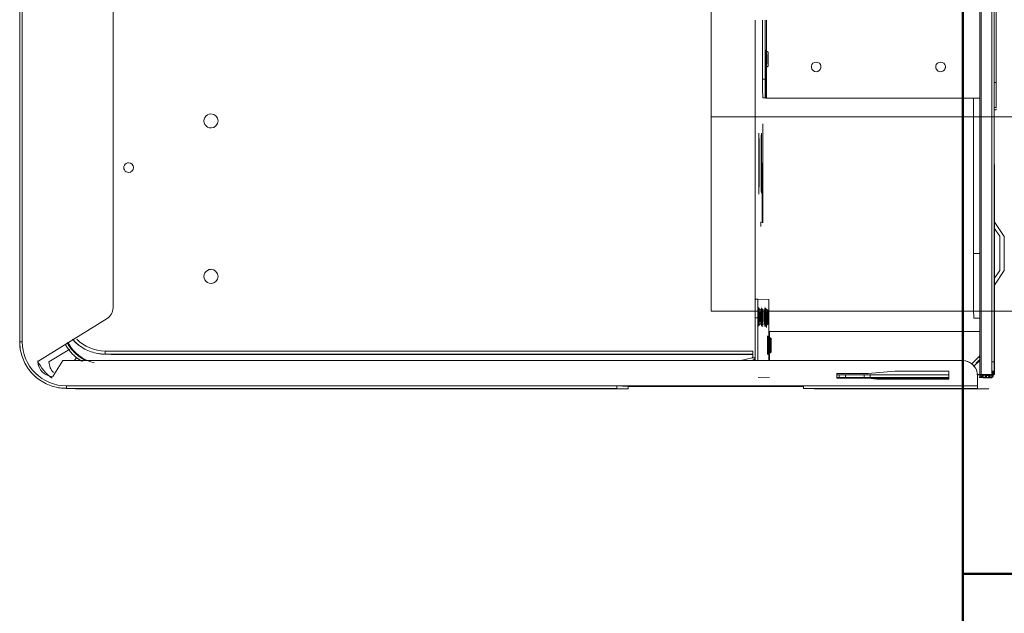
# Model space of a CAD drawing. Header units: millimetres. Extents: x 19410 to 41495, y 2709 to 43021.
# Tile 5 of 61: x 20607 to 20924, y 35763 to 35954. Entities that reach past the tile are written whole.
import ezdxf

# ---------------------------------------------------------------- set-up
doc = ezdxf.new("R2010")
doc.units = ezdxf.units.MM
doc.linetypes.add('ADSK_Осевая', pattern=[700, 500, -100, 0, -100])
doc.linetypes.add('ADSK_Скрыто', pattern=[300, 150, -150])
for name, color, linetype, lineweight in [('A-COLS-____-MCUT', 52, 'Continuous', 50), ('A-COLS-____-OTLN', 52, 'Continuous', 20), ('A-DETL-____-HDLN', 90, 'ADSK_Скрыто', 9), ('A-WALL-____-MCUT', 113, 'Continuous', 50), ('A-WALL-____-OTLN', 113, 'Continuous', 20), ('G-XREF-____-OTLN', 8, 'Continuous', 9), ('M-HVAC-DUCT-CNTR', 70, 'ADSK_Осевая', 20), ('M-HVAC-DUCT-OTLN', 70, 'Continuous', 20)]:
    doc.layers.add(name, color=color, linetype=linetype, lineweight=lineweight)

# ---------------------------------------------------------------- blocks, each defined once
blk = doc.blocks.new('Прямая форма - 83 new-609483-В_Этаж 02_Вентиляция')
at = {"layer": 'A-COLS-____-MCUT', "color": 53}
for p, q in [((150, 150), (-150, 150)), ((-150, 150), (-150, -150)), ((150, -150), (150, 150)), ((-150, -150), (150, -150))]:
    blk.add_line(p, q, dxfattribs=at)
blk = doc.blocks.new('Прямая форма - CRE - 002-609484-В_Этаж 02_Вентиляция')
blk.add_blockref('Прямая форма - 83 new-609483-В_Этаж 02_Вентиляция', (0, 0))
blk = doc.blocks.new('Прямая форма - 83 new-610258-В_Этаж 02_Вентиляция')
at = {"layer": 'A-WALL-____-MCUT', "color": 53}
for p, q in [((1900, 0), (300, 0)), ((300, 0), (300, -200))]:
    blk.add_line(p, q, dxfattribs=at)
blk = doc.blocks.new('Прямая форма - SW - 008-610259-В_Этаж 02_Вентиляция')
blk.add_blockref('Прямая форма - 83 new-610258-В_Этаж 02_Вентиляция', (0, 0))
blk = doc.blocks.new('83 new_ifc_RVT-1-В_Этаж 02_Вентиляция')
at = {"layer": 'A-COLS-____-OTLN', "color": 253, "lineweight": 20}
blk.add_blockref('Прямая форма - CRE - 002-609484-В_Этаж 02_Вентиляция', (21060.28, 35625.83), dxfattribs=at)
at = {"layer": 'A-WALL-____-OTLN', "color": 253, "lineweight": 20, "rotation": 90}
blk.add_blockref('Прямая форма - SW - 008-610259-В_Этаж 02_Вентиляция', (20910.28, 35475.83), dxfattribs=at)
blk = doc.blocks.new('City Class FR - City Class F_iam-1558930-В_Этаж 02_Вентиляция')
at = {"layer": 'A-DETL-____-HDLN'}
for p, q in [((140.17, 38.09), (139.35, 38.09)), ((149.92, 38.11), (149.7, 38.11)), ((149.91, 38.01), (149.7, 38.01)), ((140.17, 37.99), (139.77, 37.98)), ((140.17, 37.19), (139.77, 37.18)), ((149.91, 37.21), (149.7, 37.21)), ((139.77, 33.81), (140.16, 33.82)), ((139.78, 33.32), (140.15, 33.32)), ((140.15, 33.32), (139.78, 33.32)), ((149.71, 33.84), (149.91, 33.84)), ((149.71, 33.34), (149.91, 33.34)), ((149.91, 33.34), (149.71, 33.34)), ((172.77, 33.1), (172.76, 33.07)), ((64.48, -35.46), (64.53, -35.46)), ((79.55, -35.42), (79.61, -35.42)), ((79.55, -35.62), (79.61, -35.62)), ((79.61, -35.83), (79.55, -35.83)), ((79.61, -36.63), (79.56, -36.63)), ((157.54, -37.64), (157.54, -37.59)), ((172.58, -245.94), (172.58, -245.89))]:
    blk.add_line(p, q, dxfattribs=at)
at = {"layer": 'A-DETL-____-HDLN', "flags": 128}
for points in [[(163.02, -36.51), (163, -36.51), (162.97, -36.51), (162.94, -36.51), (162.9, -36.51), (162.86, -36.51), (162.81, -36.51), (162.76, -36.5)], [(163.01, -36.35), (162.98, -36.35), (162.95, -36.35), (162.91, -36.35), (162.86, -36.35)]]:
    blk.add_lwpolyline(points, dxfattribs=at)
at = {"layer": 'A-DETL-____-HDLN'}
for centre, major_axis, ratio, start_param, end_param in [((139.5, 41.2), (5.5, 0.01), 0.005175, 4.712141, 4.840955), ((139.43, 39.75), (5.5, 0.01), 0.005175, 1.431994, 1.570548), ((139.43, 39.75), (5.5, 0.01), 0.005175, 4.712141, 4.85242), ((139.54, 31.39), (20.8, 0.05), 0.005175, 4.712141, 4.74324), ((139.54, 31.39), (20.8, 0.05), 0.005175, 5.2246, 5.23574), ((139.54, 31.39), (20.8, 0.05), 0.005175, 5.759339, 5.848721), ((79.52, 20.58), (-1.55, 0.07), 0.999987, 4.249199, 4.857101), ((79.52, 20.58), (-1.55, 0.07), 0.999987, 1.51807, 2.09562), ((79.6, -19.42), (-1.55, 0.07), 0.999987, 4.611292, 4.857152), ((79.6, -19.42), (-1.55, 0.07), 0.999987, 1.518018, 1.737921), ((160.48, -34.47), (6, 0.01), 0.005175, 2.355947, 2.433709), ((169.16, -34.48), (1.55, 0), 0.005175, 2.792279, 3.138605), ((169.16, -34.48), (1.55, 0), 0.005175, 3.150557, 3.490411), ((169.18, -34.07), (1.55, 0), 0.005175, 3.150557, 3.490411), ((169.18, -34.07), (1.55, 0), 0.005175, 2.792279, 3.138605), ((169.18, -34.15), (1.55, 0), 0.005175, 3.150557, 3.490411), ((169.18, -34.15), (1.55, 0), 0.005175, 2.792279, 3.138605), ((169.16, -34.48), (1.55, 0), 0.005175, 5.933871, 6.274221), ((169.16, -34.48), (1.55, 0), 0.005175, 0.002988, 0.348818), ((169.18, -34.15), (1.55, 0), 0.005175, 5.933871, 6.274221), ((169.18, -34.07), (1.55, 0), 0.005175, 0.002988, 0.348818), ((169.18, -34.07), (1.55, 0), 0.005175, 5.933871, 6.274221), ((169.18, -34.15), (1.55, 0), 0.005175, 0.002988, 0.348818), ((77.14, -35.28), (1.55, 0), 0.005175, 3.150557, 3.490411), ((77.14, -35.28), (1.55, 0), 0.005175, 2.792279, 3.138605), ((77.14, -35.28), (1.55, 0), 0.005175, 5.933871, 6.274221), ((77.14, -35.28), (1.55, 0), 0.005175, 0.002988, 0.348818), ((77.14, -35.43), (2.56, 0.01), 0.005175, 0.002988, 0.78515), ((77.14, -35.43), (2.56, 0.01), 0.005175, 5.497539, 6.282937), ((77.14, -35.68), (2.99, 0.01), 0.005175, 0.075272, 0.309671), ((77.14, -35.68), (2.99, 0.01), 0.005175, 5.973181, 6.282937), ((120.13, -36.52), (9.62, 0.02), 0.005175, 2.513026, 2.620691), ((120.13, -36.52), (9.62, 0.02), 0.005175, 3.663349, 3.769663), ((120.12, -36.69), (9.62, 0.02), 0.005175, 2.513026, 2.618869), ((120.12, -36.69), (9.62, 0.02), 0.005175, 3.665175, 3.769663), ((160.08, -36.8), (2.99, 0.01), 0.005175, 1.570548, 2.546961), ((160.13, -35.72), (2.99, 0.01), 0.005175, 3.926743, 3.973518), ((160.13, -35.56), (2.99, 0.01), 0.005175, 2.312334, 2.355947), ((160.13, -35.56), (2.99, 0.01), 0.005175, 3.926743, 3.970757), ((160.13, -35.31), (2.56, 0.01), 0.005175, 2.355947, 2.484937), ((160.13, -35.31), (2.56, 0.01), 0.005175, 3.797999, 3.926743), ((160.13, -35.47), (2.56, 0.01), 0.005175, 2.355947, 2.477177), ((160.13, -35.47), (2.56, 0.01), 0.005175, 3.805795, 3.926743), ((160.08, -36.55), (2.56, 0.01), 0.005175, 2.355947, 2.422859), ((160.08, -36.55), (2.56, 0.01), 0.005175, 3.860368, 3.926743), ((160.03, -37.44), (1.55, 0), 0.005175, 2.792279, 3.138605), ((160.03, -37.44), (1.55, 0), 0.005175, 3.150557, 3.490411), ((160.08, -36.4), (1.55, 0), 0.005175, 2.792279, 3.138605), ((160.08, -36.4), (1.55, 0), 0.005175, 3.150557, 3.490411), ((160.13, -35.16), (1.55, 0), 0.005175, 2.792279, 3.138605), ((160.13, -35.16), (1.55, 0), 0.005175, 3.150557, 3.490411), ((160.13, -35.32), (1.55, 0), 0.005175, 3.150557, 3.490411), ((160.13, -35.32), (1.55, 0), 0.005175, 2.792279, 3.138605), ((160.03, -37.44), (1.55, 0), 0.005175, 0.002988, 0.348818), ((160.03, -37.44), (1.55, 0), 0.005175, 5.933871, 6.274221), ((160.08, -36.4), (1.55, 0), 0.005175, 0.002988, 0.348818), ((160.08, -36.4), (1.55, 0), 0.005175, 5.933871, 6.274221), ((160.13, -35.32), (1.55, 0), 0.005175, 5.933871, 6.274221), ((160.13, -35.32), (1.55, 0), 0.005175, 0.002988, 0.348818), ((160.13, -35.16), (1.55, 0), 0.005175, 5.933871, 6.274221), ((160.13, -35.16), (1.55, 0), 0.005175, 0.002988, 0.348818)]:
    blk.add_ellipse(centre, major_axis=major_axis, ratio=ratio, start_param=start_param, end_param=end_param, dxfattribs=at)
at = {"layer": 'G-XREF-____-OTLN'}
for p, q in [((134, 41.19), (129.18, 37.96)), ((149.65, 38.12), (145, 41.21)), ((41.9, 38.38), (84.51, 38.48)), ((84.51, 38.48), (84.51, 37.86)), ((92.5, 38.45), (92.48, 37.92)), ((93.3, 38.46), (93.28, 37.92)), ((133.72, 38.09), (110.85, 38.04)), ((110.85, 38.04), (133.72, 38.09)), ((133.93, 39.74), (131.29, 37.97)), ((149.65, 38.11), (140.22, 38.09)), ((149.65, 38.01), (140.22, 37.99)), ((147.42, 38.11), (144.93, 39.76)), ((155.89, 38.13), (149.96, 38.11)), ((155.89, 38.02), (149.96, 38.01)), ((158.02, 38.13), (156, 38.13)), ((158.02, 38.02), (156, 38.02)), ((159.35, 38.14), (158.02, 38.13)), ((174.35, 38.06), (158.02, 38.02)), ((178.35, 38.19), (164.98, 38.16)), ((164.98, 38.16), (178.35, 38.19)), ((174.35, 38.06), (174.35, 37.26)), ((178.35, 38.19), (178.35, 38.09)), ((178.35, 37.29), (178.35, 38.09)), ((139.72, 37.98), (41.9, 37.77)), ((139.72, 37.18), (41.9, 36.97)), ((149.65, 37.21), (140.22, 37.19)), ((155.89, 37.22), (149.96, 37.21)), ((158.02, 37.22), (156, 37.22)), ((174.35, 37.26), (158.02, 37.22)), ((178.53, 37.8), (177.18, 37.8)), ((178.36, 37.69), (177.18, 37.69)), ((177.18, 37.53), (178.52, 37.54)), ((178.52, 37.49), (177.18, 37.49)), ((178.51, 37.49), (177.18, 37.49)), ((177.18, 37.38), (178.36, 37.39)), ((177.18, 37.29), (178.36, 37.29)), ((178.35, 37.29), (178.36, 37.39)), ((178.36, 37.29), (178.36, 33.9)), ((178.38, 34.51), (178.42, 35.47)), ((178.42, 35.52), (178.47, 36.48)), ((178.47, 36.53), (178.51, 37.49)), ((178.52, 37.54), (178.53, 37.79)), ((178.63, 34.52), (178.67, 35.48)), ((178.67, 35.53), (178.72, 36.49)), ((178.67, 35.48), (178.67, 34.51)), ((178.72, 36.49), (178.72, 35.52)), ((178.73, 36.8), (179.53, 36.8)), ((179.47, 35.49), (179.43, 34.52)), ((179.52, 36.5), (179.47, 35.53)), ((179.53, 36.8), (179.52, 36.54)), ((183.03, 36.32), (182.87, 32.7)), ((183.15, -19.68), (183.03, 36.32)), ((183.03, 36.32), (183.15, -19.68)), ((41.88, 33.6), (139.72, 33.81)), ((41.88, 33.11), (139.73, 33.32)), ((139.73, 33.32), (41.88, 33.11)), ((89.64, -35.4), (89.49, 33.34)), ((139.53, 33.32), (139.53, 31.28)), ((140.2, 33.32), (149.66, 33.34)), ((149.66, 33.34), (140.2, 33.32)), ((140.21, 33.82), (149.66, 33.84)), ((149.96, 33.84), (155.9, 33.85)), ((149.96, 33.34), (155.9, 33.35)), ((155.9, 33.35), (149.96, 33.34)), ((156, 33.85), (158.03, 33.85)), ((156, 33.35), (158.03, 33.36)), ((158.03, 33.36), (156, 33.35)), ((158.03, 33.85), (178.36, 33.9)), ((158.03, 33.36), (178.37, 33.4)), ((178.37, 33.4), (158.03, 33.36)), ((160.33, 33.36), (160.34, 31.43)), ((164.68, -34.23), (164.54, 33.37)), ((172.77, 33.1), (172.76, 33.07)), ((172.76, 33.07), (172.89, 32.95)), ((172.89, 32.95), (172.76, 33.07)), ((172.89, 32.98), (172.77, 33.1)), ((172.89, 32.95), (175.13, 30.72)), ((175.13, 30.72), (172.89, 32.95)), ((173.61, 33.39), (174.76, 32.25)), ((175.83, 31.43), (173.86, 33.39)), ((178.38, 33.4), (178.38, 32.49)), ((178.58, 33.47), (178.57, 33.2)), ((178.57, 32.57), (178.57, 33.2)), ((178.58, 33.51), (178.62, 34.48)), ((178.62, 34.48), (178.63, 33.5)), ((179.37, 32.69), (178.87, 32.69)), ((179.38, 33.47), (179.37, 33.2)), ((182.07, 32.7), (179.37, 32.69)), ((179.42, 34.48), (179.38, 33.51)), ((182.19, -23.3), (182.07, 32.7)), ((182.87, 32.7), (182.99, -23.3)), ((89.49, 31.17), (139.53, 31.28)), ((173.88, 27.92), (173.88, 27.92)), ((173.88, 27.68), (174.51, -261.41)), ((177.42, 6.06), (177.39, 23.49)), ((177.39, 23.49), (179.89, 23.49)), ((178.64, -1.8), (178.59, 23.49)), ((179.39, 23.49), (179.44, -1.79)), ((179.64, -12.51), (179.56, 23.49)), ((179.64, -12.51), (179.56, 23.49)), ((179.89, 23.49), (179.94, 0.35)), ((178.19, -2.51), (177.42, 6.06)), ((179.94, 0.35), (179.69, -2.51)), ((178.21, -12.51), (178.19, -2.51)), ((178.65, -3.82), (178.64, -1.81)), ((179.44, -1.81), (178.64, -1.81)), ((179.44, -1.81), (179.45, -3.82)), ((179.69, -2.51), (179.71, -12.51)), ((178.66, -9.82), (178.65, -3.82)), ((178.65, -3.82), (179.45, -3.82)), ((179.45, -3.82), (179.46, -9.82)), ((179.71, -12.51), (178.21, -12.51)), ((178.66, -11.81), (178.66, -9.82)), ((178.66, -9.82), (179.46, -9.82)), ((178.67, -12.51), (178.66, -11.81)), ((178.66, -11.81), (179.46, -11.81)), ((179.46, -9.82), (179.46, -11.81)), ((179.46, -11.81), (179.47, -12.51)), ((183.15, -19.68), (182.99, -23.3)), ((182.32, -83.3), (182.19, -23.3)), ((182.36, -23.3), (182.48, -79.68)), ((154.48, -34.48), (154.32, -38.02)), ((157.89, -34.77), (157.57, -35.32)), ((174.01, -34.41), (160.49, -34.44)), ((162.69, -35.31), (162.37, -34.76)), ((174.01, -34.21), (164.68, -34.23)), ((166.92, -34.09), (166.6, -34.64)), ((166.94, -33.67), (166.62, -34.22)), ((166.93, -33.75), (166.62, -34.3)), ((168.19, -34.23), (168.19, -35)), ((171.72, -34.63), (171.41, -34.08)), ((171.74, -34.21), (171.42, -33.66)), ((171.74, -34.29), (171.42, -33.74)), ((179.52, -37.84), (179.68, -34.25)), ((79.51, -36.63), (64.57, -36.66)), ((64.58, -35.46), (79.5, -35.42)), ((79.51, -35.83), (64.58, -35.86)), ((74.14, -35.64), (79.5, -35.62)), ((74.89, -34.88), (74.58, -35.43)), ((79.7, -35.42), (79.38, -34.87)), ((79.66, -35.42), (89.64, -35.4)), ((79.66, -35.62), (89.64, -35.6)), ((83.63, -35.82), (79.66, -35.83)), ((83.63, -36.62), (79.66, -36.63)), ((83.63, -35.82), (83.63, -36.62)), ((89.64, -35.6), (89.63, -35.77)), ((89.63, -36.57), (89.63, -35.77)), ((110.98, -36.5), (97.93, -36.53)), ((129.48, -37.11), (130.93, -37.11)), ((157.79, -37.04), (157.47, -37.6)), ((157.83, -36.01), (157.52, -36.56)), ((157.54, -37.64), (157.54, -37.59)), ((157.88, -34.92), (157.57, -35.47)), ((161.56, -35.24), (163.49, -35.23)), ((162.19, -35.23), (163.49, -35.23)), ((162.59, -37.58), (162.27, -37.03)), ((162.64, -36.55), (162.32, -36)), ((162.69, -35.46), (162.37, -34.91)), ((162.54, -37.58), (162.54, -37.63)), ((64.56, -39.04), (79.51, -39.01)), ((79.64, -39.01), (95.69, -38.97)), ((95.82, -38.97), (111.86, -38.94)), ((111.98, -38.94), (126.94, -38.9)), ((127.04, -38.9), (139.88, -38.88)), ((139.96, -38.87), (149.81, -38.85)), ((149.86, -38.85), (156.06, -38.84)), ((154.32, -38.02), (154.32, -38.82)), ((154.32, -38.02), (154.32, -38.82)), ((156.08, -38.84), (158.19, -38.84)), ((160.32, -38.04), (174.02, -38.01)), ((160.32, -38.84), (160.32, -38.04)), ((174.02, -38.81), (160.32, -38.84)), ((172.98, -39.6), (171.02, -39.61)), ((171.02, -39.61), (171.48, -247.8)), ((172.48, -247.8), (172.02, -39.61)), ((172.59, -245.27), (172.15, -39.6)), ((173.21, -38.89), (173.17, -39.76)), ((173.17, -39.76), (174.03, -43.44)), ((173.86, -39.6), (173.67, -38.81)), ((173.99, -38.81), (173.95, -39.58)), ((182.48, -79.68), (182.32, -83.3)), ((183.28, -79.68), (183.12, -83.3)), ((183.67, -256.68), (183.28, -79.68)), ((183.67, -256.68), (183.28, -79.68)), ((182.7, -260.3), (182.32, -83.3)), ((183.5, -260.29), (183.12, -83.3)), ((157.57, -245.35), (42.47, -245.6)), ((172.58, -245.89), (172.59, -245.33)), ((172.58, -245.94), (172.58, -245.89)), ((174.86, -269.51), (160.98, -247.24)), ((172.46, -248.47), (172.46, -248.42)), ((175.02, -265.9), (170.87, -259.24)), ((173.56, -257.1), (174.5, -257.68)), ((183.49, -261.01), (183.65, -257.4)), ((183.5, -260.29), (183.67, -256.68)), ((183.65, -257.4), (183.67, -256.8)), ((174.51, -261.41), (179.72, -264.63)), ((42.53, -274.8), (168.53, -274.53)), ((42.54, -275.6), (168.54, -275.33)), ((42.54, -275.6), (168.54, -275.33))]:
    blk.add_line(p, q, dxfattribs=at)
at = {"layer": 'G-XREF-____-OTLN', "flags": 128}
for points in [[(178.42, 35.47), (178.51, 35.47), (178.6, 35.46), (178.69, 35.44), (178.78, 35.41), (178.87, 35.37), (178.96, 35.32), (179.04, 35.27), (179.11, 35.21), (179.17, 35.14), (179.22, 35.08), (179.27, 35.01), (179.31, 34.95), (179.34, 34.89), (179.36, 34.83), (179.38, 34.77), (179.39, 34.72), (179.4, 34.67), (179.41, 34.63), (179.42, 34.59), (179.42, 34.55), (179.42, 34.51), (179.42, 34.48)], [(178.47, 36.48), (178.56, 36.48), (178.64, 36.47), (178.74, 36.45), (178.83, 36.42), (178.92, 36.38), (179, 36.33), (179.08, 36.28), (179.15, 36.21), (179.22, 36.15), (179.27, 36.09), (179.31, 36.02), (179.35, 35.96), (179.38, 35.89), (179.41, 35.84), (179.42, 35.78), (179.44, 35.73), (179.45, 35.68), (179.46, 35.64), (179.46, 35.6), (179.47, 35.56), (179.47, 35.52), (179.47, 35.49)], [(178.52, 37.49), (178.6, 37.49), (178.69, 37.48), (178.78, 37.46), (178.87, 37.43), (178.96, 37.39), (179.05, 37.34), (179.13, 37.28), (179.2, 37.22), (179.26, 37.16), (179.32, 37.09), (179.36, 37.03), (179.4, 36.97), (179.43, 36.9), (179.45, 36.85), (179.47, 36.79), (179.49, 36.74), (179.5, 36.69), (179.5, 36.65), (179.51, 36.6), (179.51, 36.57), (179.52, 36.53), (179.52, 36.5)], [(172.35, 33.39), (172.42, 33.35), (172.49, 33.3), (172.55, 33.26), (172.61, 33.21), (172.68, 33.16), (172.73, 33.1), (172.76, 33.07)], [(178.38, 34.47), (178.46, 34.46), (178.55, 34.45), (178.64, 34.43), (178.73, 34.4), (178.82, 34.36), (178.91, 34.31), (178.99, 34.26), (179.06, 34.2), (179.12, 34.13), (179.18, 34.07), (179.22, 34), (179.26, 33.94), (179.29, 33.88), (179.31, 33.82), (179.33, 33.76), (179.35, 33.71), (179.36, 33.66), (179.37, 33.62), (179.37, 33.58), (179.38, 33.54), (179.38, 33.5), (179.38, 33.47)], [(166.6, -34.64), (166.23, -34.89), (166.21, -34.89)], [(166.62, -34.22), (166.25, -34.47), (166.23, -34.47)], [(166.62, -34.3), (166.25, -34.55), (166.23, -34.55)], [(171.72, -34.63), (172.09, -34.87), (172.12, -34.87)], [(171.74, -34.21), (172.11, -34.46), (172.13, -34.46)], [(171.74, -34.29), (172.11, -34.54), (172.13, -34.54)], [(74.58, -35.43), (74.21, -35.68), (74.19, -35.68)], [(79.7, -35.42), (80.07, -35.66), (80.09, -35.67)], [(157.47, -37.6), (157.1, -37.84), (157.08, -37.84)], [(157.52, -36.56), (157.15, -36.81), (157.13, -36.81)], [(157.57, -35.47), (157.2, -35.72), (157.17, -35.72)], [(157.57, -35.32), (157.2, -35.56), (157.18, -35.57)], [(162.59, -37.58), (162.96, -37.83), (162.98, -37.83)], [(162.64, -36.55), (163.01, -36.79), (163.03, -36.8)], [(162.69, -35.31), (163.06, -35.55), (163.09, -35.55)], [(162.69, -35.46), (163.06, -35.71), (163.08, -35.71)], [(163.02, -36.51), (163, -36.51), (162.97, -36.51), (162.94, -36.51), (162.9, -36.51), (162.86, -36.51), (162.81, -36.51), (162.76, -36.5)], [(163.01, -36.35), (162.98, -36.35), (162.95, -36.35), (162.91, -36.35), (162.86, -36.35)], [(167.73, -258.33), (168.14, -257.95), (168.54, -257.56), (168.92, -257.15), (169.29, -256.72), (169.63, -256.28), (169.96, -255.83), (170.27, -255.37), (170.57, -254.89), (170.84, -254.4), (171.09, -253.9), (171.32, -253.39), (171.54, -252.87), (171.73, -252.35), (171.9, -251.81), (172.05, -251.27), (172.17, -250.73), (172.28, -250.18), (172.36, -249.62), (172.42, -249.07), (172.46, -248.51), (172.46, -248.47)], [(168.54, -275.33), (169.14, -275.31), (169.73, -275.27), (170.33, -275.21), (170.93, -275.13), (171.52, -275.02), (172.1, -274.89), (172.68, -274.73), (173.25, -274.55), (173.82, -274.35), (174.37, -274.13), (174.92, -273.88), (175.46, -273.62), (175.98, -273.33), (176.5, -273.02), (177, -272.69), (177.49, -272.34), (177.96, -271.97), (178.42, -271.58), (178.86, -271.18), (179.29, -270.75), (179.69, -270.31), (180.09, -269.86), (180.46, -269.39), (180.81, -268.9), (181.14, -268.4), (181.46, -267.89), (181.75, -267.37), (182.02, -266.83), (182.27, -266.29), (182.5, -265.73), (182.7, -265.17), (182.88, -264.59), (183.04, -264.02), (183.18, -263.43), (183.29, -262.84), (183.38, -262.25), (183.44, -261.65), (183.49, -261.05), (183.49, -261.01)]]:
    blk.add_lwpolyline(points, dxfattribs=at)
at = {"layer": 'G-XREF-____-OTLN'}
for centre, major_axis, ratio, start_param, end_param in [((139.5, 41.2), (5.5, 0.01), 0.005175, 2.748646, 3.133855), ((139.5, 41.2), (5.5, 0.01), 0.005175, 3.141345, 4.712141), ((139.5, 41.2), (5.5, 0.01), 0.005175, 4.85004, 6.282937), ((139.5, 41.2), (5.5, 0.01), 0.005175, 0.007759, 0.392451), ((84.5, 38.43), (8, 0.02), 0.005175, 0, 1.570548), ((84.5, 38.43), (8.84, 0.02), 0.005175, 0.090412, 0.298938), ((114.35, 38), (3.5, 0.01), 0.005175, 3.141593, 6.282937), ((139.35, 38.06), (6.5, 0.01), 0.005175, 1.570548, 4.712141), ((139.43, 39.75), (5.5, 0.01), 0.005175, 2.748646, 3.133855), ((139.43, 39.75), (5.5, 0.01), 0.005175, 3.141345, 4.712141), ((139.43, 39.75), (5.5, 0.01), 0.005175, 1.570548, 2.355947), ((139.43, 39.75), (5.5, 0.01), 0.005175, 0.786618, 1.42291), ((139.43, 39.75), (5.5, 0.01), 0.005175, 4.861505, 6.282937), ((139.43, 39.75), (5.5, 0.01), 0.005175, 0.007759, 0.392451), ((159.35, 38.1), (6.5, 0.01), 0.005175, 4.712141, 7.853734), ((174.35, 38.08), (4, 0.01), 0.005175, 4.712141, 6.282937), ((178.36, 37.19), (-0.002, 1), 0.000248, 5.240673, 6.283185), ((174.35, 37.28), (4, 0.01), 0.005175, 4.712141, 6.282937), ((178.36, 37.19), (0, 0.2), 0.000248, 5.240673, 6.283185), ((178.09, 34.68), (0.405, 0.818), 0.410153, 4.707192, 6.479346), ((178.43, 34.52), (-0.999, 0.046), 0.999987, 3.189473, 4.760269), ((178.42, 34.47), (-0.999, 0.046), 0.999987, 3.189473, 4.760269), ((178.09, 34.64), (0.408, 0.817), 0.406332, 0.200707, 0.206545), ((178.09, 34.64), (0.408, 0.817), 0.406332, 4.717576, 6.483395), ((178.14, 35.69), (0.405, 0.818), 0.410153, 4.707192, 6.479346), ((178.47, 35.53), (-0.999, 0.046), 0.999987, 3.189473, 4.760269), ((178.47, 35.48), (-0.999, 0.046), 0.999987, 3.189473, 4.760269), ((178.14, 35.65), (0.408, 0.817), 0.406332, 0.200707, 0.206545), ((178.14, 35.65), (0.408, 0.817), 0.406332, 4.717576, 6.483395), ((178.47, 35.48), (-0.2, 0.009), 0.999987, 3.974871, 4.760269), ((178.47, 35.53), (1, 0.002), 0.005175, 4.712141, 6.282937), ((178.47, 35.48), (1, 0.002), 0.005175, 0.000024, 1.570548), ((178.52, 36.49), (-0.999, 0.046), 0.999987, 3.189473, 4.760269), ((178.18, 36.66), (0.408, 0.817), 0.406332, 0.200707, 0.206545), ((178.18, 36.7), (0.405, 0.818), 0.410153, 4.707192, 6.479346), ((178.52, 36.54), (-0.999, 0.046), 0.999987, 3.189473, 4.760269), ((178.18, 36.66), (0.408, 0.817), 0.406332, 4.717576, 6.483395), ((178.52, 36.49), (-0.2, 0.009), 0.999987, 3.974871, 4.760269), ((178.52, 36.54), (1, 0.002), 0.005175, 4.712141, 6.282937), ((178.52, 36.49), (1, 0.002), 0.005175, 0.000024, 1.570548), ((178.53, 36.79), (-0.999, 0.046), 0.999987, 3.189473, 4.760269), ((178.53, 36.79), (1, 0.002), 0.005175, 0, 0.78515), ((173.47, 33.78), (0.706, 0.709), 0.003484, 3.141593, 4.320185), ((173.47, 33.81), (0.706, 0.709), 0.003484, 1.955331, 3.137758), ((178.88, 27.69), (-4.99, 0.23), 0.999987, 4.760267, 6.331065), ((178.37, 33.2), (-0.999, 0.046), 0.999987, 3.390831, 4.760269), ((178.36, 34.4), (-0.002, 1), 0.000248, 2.09908, 3.141593), ((178.37, 33.2), (-0.2, 0.009), 0.999987, 3.189473, 4.760269), ((178.05, 33.67), (0.405, 0.818), 0.410153, 4.745079, 6.479346), ((178.38, 33.51), (-0.999, 0.046), 0.999987, 3.189473, 4.760269), ((178.04, 33.63), (0.408, 0.817), 0.406332, 4.797222, 6.483395), ((178.38, 33.47), (-0.999, 0.046), 0.999987, 3.189473, 4.760269), ((178.38, 33.47), (-0.2, 0.009), 0.999987, 3.189473, 4.760269), ((178.38, 33.51), (1, 0.002), 0.005175, 4.712141, 6.282937), ((178.38, 33.47), (0.2, 0), 0.005175, 0, 1.570548), ((178.38, 33.47), (1, 0.002), 0.005175, 0.000024, 1.570548), ((178.42, 34.47), (-0.2, 0.009), 0.999987, 3.974871, 4.760269), ((178.42, 34.47), (1, 0.002), 0.005175, 0.000024, 1.570548), ((178.43, 34.52), (1, 0.002), 0.005175, 4.712141, 6.282937), ((178.37, 33.2), (-0.999, 0.046), 0.999987, 3.189473, 3.390831), ((182.07, 32.7), (0.8, 0.002), 0.005175, 4.712141, 6.282937), ((139.54, 31.39), (20.8, 0.05), 0.005175, 4.745652, 5.222188), ((139.54, 31.39), (20.8, 0.05), 0.005175, 5.237401, 5.646533), ((139.54, 31.39), (20.8, 0.05), 0.005175, 5.653416, 5.759339), ((139.54, 31.39), (20.8, 0.05), 0.005175, 5.851133, 6.282937), ((178.88, 27.69), (-4.99, 0.23), 0.999987, 5.545666, 6.283185), ((79.52, 20.58), (-1.55, 0.07), 0.999987, 4.892423, 6.331065), ((79.52, 20.58), (-1.55, 0.07), 0.999987, 0.04788, 1.48252), ((79.52, 20.58), (-1.55, 0.07), 0.999987, 2.130942, 3.189473), ((79.52, 20.58), (-1.55, 0.07), 0.999987, 3.189473, 4.21365), ((79.6, -19.42), (-1.55, 0.07), 0.999987, 4.892474, 6.331065), ((79.6, -19.42), (-1.55, 0.07), 0.999987, 3.189473, 4.575742), ((79.6, -19.42), (-1.55, 0.07), 0.999987, 0.04788, 1.482468), ((79.6, -19.42), (-1.55, 0.07), 0.999987, 1.773243, 3.189473), ((182.19, -23.3), (0.8, 0.002), 0.005175, 4.712141, 6.282937), ((160.48, -34.47), (6, 0.01), 0.005175, 2.442194, 3.141345), ((160.48, -34.47), (6, 0.01), 0.005175, 1.997491, 2.355947), ((160.13, -34.76), (2.24, 0), 0.005175, 2.792279, 3.138605), ((160.13, -34.76), (2.24, 0), 0.005175, 3.150557, 3.490411), ((160.48, -34.47), (6, 0.01), 0.005175, 1.570548, 1.997491), ((160.13, -34.76), (2.24, 0), 0.005175, 0.002988, 2.792279), ((160.13, -34.76), (2.24, 0), 0.005175, 3.490411, 6.274221), ((169.18, -34.47), (2.99, 0.01), 0.005175, 1.570548, 3.141345), ((169.18, -34.47), (2.99, 0.01), 0.005175, 3.141345, 4.712141), ((169.18, -34.55), (2.99, 0.01), 0.005175, 1.570548, 3.141345), ((169.18, -34.55), (2.99, 0.01), 0.005175, 3.141345, 4.712141), ((169.16, -34.63), (2.56, 0.01), 0.005175, 1.570548, 3.138605), ((169.16, -34.63), (2.56, 0.01), 0.005175, 3.141345, 4.712141), ((169.18, -34.22), (2.56, 0.01), 0.005175, 1.570548, 3.138605), ((169.18, -34.22), (2.56, 0.01), 0.005175, 3.141345, 4.712141), ((169.18, -34.3), (2.56, 0.01), 0.005175, 1.570548, 3.138605), ((169.18, -34.3), (2.56, 0.01), 0.005175, 3.141345, 4.712141), ((169.16, -34.08), (2.24, 0), 0.005175, 0.002988, 3.138605), ((169.16, -34.08), (2.24, 0), 0.005175, 3.150557, 6.274221), ((169.18, -33.75), (2.24, 0), 0.005175, 0.002988, 3.138605), ((169.18, -33.75), (2.24, 0), 0.005175, 3.150557, 6.274221), ((169.18, -33.67), (2.24, 0), 0.005175, 0.002988, 3.138605), ((169.18, -33.67), (2.24, 0), 0.005175, 3.150557, 6.274221), ((169.18, -34.7), (1.87, 0), 0.005175, 1.570548, 3.138605), ((169.18, -34.7), (1.87, 0), 0.005175, 3.141345, 4.712141), ((169.18, -34.62), (1.87, 0), 0.005175, 1.570548, 3.138605), ((169.18, -34.62), (1.87, 0), 0.005175, 3.141345, 4.712141), ((169.16, -34.48), (1.55, 0), 0.005175, 0.002988, 3.138605), ((169.16, -34.48), (1.55, 0), 0.005175, 3.150557, 6.274221), ((169.18, -34.07), (1.55, 0), 0.005175, 0.002988, 3.138605), ((169.18, -34.07), (1.55, 0), 0.005175, 3.150557, 6.274221), ((169.18, -34.15), (1.55, 0), 0.005175, 0.002988, 3.138605), ((169.18, -34.15), (1.55, 0), 0.005175, 3.150557, 6.274221), ((169.16, -34.63), (2.56, 0.01), 0.005175, 0.002988, 1.570548), ((169.16, -34.63), (2.56, 0.01), 0.005175, 4.712141, 6.282937), ((169.18, -34.22), (2.56, 0.01), 0.005175, 0.002988, 1.570548), ((169.18, -34.22), (2.56, 0.01), 0.005175, 4.712141, 6.282937), ((169.18, -34.3), (2.56, 0.01), 0.005175, 0.002988, 1.570548), ((169.18, -34.3), (2.56, 0.01), 0.005175, 4.712141, 6.282937), ((169.18, -34.47), (2.99, 0.01), 0.005175, 4.712141, 7.853734), ((169.18, -34.55), (2.99, 0.01), 0.005175, 4.712141, 7.853734), ((169.18, -34.62), (1.87, 0), 0.005175, 4.712141, 6.282937), ((169.18, -34.62), (1.87, 0), 0.005175, 0.002988, 1.570548), ((169.18, -34.7), (1.87, 0), 0.005175, 0.002988, 1.570548), ((169.18, -34.7), (1.87, 0), 0.005175, 4.712141, 6.282937), ((77.14, -35.68), (2.99, 0.01), 0.005175, 3.141345, 4.712141), ((77.14, -35.43), (2.56, 0.01), 0.005175, 1.570548, 3.138605), ((77.14, -35.43), (2.56, 0.01), 0.005175, 3.141345, 4.712141), ((77.14, -34.88), (2.24, 0), 0.005175, 0.002988, 3.138605), ((77.14, -34.88), (2.24, 0), 0.005175, 3.150557, 6.274221), ((77.14, -35.68), (2.99, 0.01), 0.005175, 1.570548, 2.355947), ((77.14, -35.28), (1.55, 0), 0.005175, 3.150557, 6.274221), ((77.14, -35.28), (1.55, 0), 0.005175, 0.002988, 3.138605), ((77.14, -35.43), (2.56, 0.01), 0.005175, 0.78515, 1.570548), ((77.14, -35.43), (2.56, 0.01), 0.005175, 4.712141, 5.497539), ((77.14, -35.68), (2.99, 0.01), 0.005175, 0.328079, 1.570548), ((77.14, -35.68), (2.99, 0.01), 0.005175, 4.712141, 5.954773), ((83.63, -35.79), (6, 0.01), 0.005175, 4.712141, 6.282937), ((83.63, -36.59), (6, 0.01), 0.005175, 4.712141, 6.282937), ((89.64, -35.4), (0, 0.2), 0.000248, 3.932166, 4.717564), ((110.58, -37.76), (9.62, 0.02), 0.005175, 3.145864, 4.848466), ((110.61, -36.97), (9.62, 0.02), 0.005175, 1.439454, 3.141345), ((110.61, -36.97), (9.62, 0.02), 0.005175, 3.145864, 4.844472), ((110.58, -37.76), (9.62, 0.02), 0.005175, 1.435458, 2.827185), ((120.12, -36.69), (9.62, 0.02), 0.005175, 2.624046, 3.141345), ((120.12, -36.69), (9.62, 0.02), 0.005175, 3.145864, 3.659999), ((120.13, -36.52), (9.62, 0.02), 0.005175, 2.625868, 3.141345), ((120.13, -36.52), (9.62, 0.02), 0.005175, 3.145864, 3.658172), ((110.61, -36.97), (9.62, 0.02), 0.005175, 6.282937, 7.708276), ((110.58, -37.76), (9.62, 0.02), 0.005175, 6.282937, 7.704981), ((110.58, -37.76), (9.62, 0.02), 0.005175, 4.862039, 6.278927), ((110.61, -36.97), (9.62, 0.02), 0.005175, 4.858745, 6.278927), ((120.12, -36.69), (9.62, 0.02), 0.005175, 0.772849, 2.513026), ((120.12, -36.69), (9.62, 0.02), 0.005175, 3.769663, 5.511027), ((120.13, -36.52), (9.62, 0.02), 0.005175, 0.774021, 2.513026), ((120.13, -36.52), (9.62, 0.02), 0.005175, 3.769663, 5.509857), ((110.61, -37.77), (10, 0.02), 0.005175, 5.968778, 6.278914), ((110.61, -37.77), (10, 0.02), 0.005175, 6.282937, 6.597097), ((120.13, -36.52), (9.62, 0.02), 0.005175, 6.282937, 7.039531), ((120.12, -36.69), (9.62, 0.02), 0.005175, 6.282937, 7.038535), ((120.12, -36.69), (9.62, 0.02), 0.005175, 5.528432, 6.278927), ((120.13, -36.52), (9.62, 0.02), 0.005175, 5.527438, 6.278927), ((160.03, -37.84), (2.99, 0.01), 0.005175, 2.538148, 3.74484), ((160.08, -36.8), (2.99, 0.01), 0.005175, 2.564168, 3.718808), ((160.13, -35.72), (2.99, 0.01), 0.005175, 2.355947, 3.141345), ((160.13, -35.72), (2.99, 0.01), 0.005175, 3.141345, 3.926743), ((160.13, -35.56), (2.99, 0.01), 0.005175, 2.355947, 3.141345), ((160.13, -35.56), (2.99, 0.01), 0.005175, 3.141345, 3.926743), ((160.03, -37.59), (2.56, 0.01), 0.005175, 2.391007, 3.138605), ((160.03, -37.59), (2.56, 0.01), 0.005175, 3.141345, 3.892459), ((160.08, -36.55), (2.56, 0.01), 0.005175, 2.442739, 3.138605), ((160.08, -36.55), (2.56, 0.01), 0.005175, 3.141345, 3.840485), ((160.04, -37.59), (2.5, 0.01), 0.005175, 2.736661, 3.141345), ((160.04, -37.64), (2.5, 0.01), 0.005175, 3.141593, 3.547788), ((160.03, -37.84), (2.99, 0.01), 0.005175, 1.570548, 2.538148), ((160.03, -37.84), (2.99, 0.01), 0.005175, 3.74484, 4.712141), ((160.13, -35.31), (2.56, 0.01), 0.005175, 2.504817, 3.138605), ((160.13, -35.31), (2.56, 0.01), 0.005175, 3.141345, 3.778116), ((160.13, -35.47), (2.56, 0.01), 0.005175, 2.497057, 3.138605), ((160.13, -35.47), (2.56, 0.01), 0.005175, 3.141345, 3.785912), ((160.08, -36.8), (2.99, 0.01), 0.005175, 3.718808, 4.712141), ((160.04, -37.59), (2.5, 0.01), 0.005175, 0, 2.736661), ((160.04, -37.64), (2.5, 0.01), 0.005175, 3.547788, 6.282937), ((160.03, -37.04), (2.24, 0), 0.005175, 3.150557, 3.839476), ((160.03, -37.04), (2.24, 0), 0.005175, 2.443213, 3.138605), ((160.08, -36), (2.24, 0), 0.005175, 2.443213, 3.138605), ((160.08, -36), (2.24, 0), 0.005175, 3.150557, 3.839476), ((160.13, -34.92), (2.24, 0), 0.005175, 2.792279, 3.138605), ((160.13, -34.92), (2.24, 0), 0.005175, 3.150557, 3.490411), ((160.13, -34.92), (2.24, 0), 0.005175, 0.002988, 2.792279), ((160.13, -34.92), (2.24, 0), 0.005175, 3.490411, 6.274221), ((160.13, -35.56), (2.99, 0.01), 0.005175, 1.570548, 2.295327), ((160.13, -35.56), (2.99, 0.01), 0.005175, 3.987764, 4.712141), ((160.13, -35.72), (2.99, 0.01), 0.005175, 3.990525, 4.712141), ((160.03, -37.59), (2.56, 0.01), 0.005175, 1.570548, 2.355947), ((160.03, -37.59), (2.56, 0.01), 0.005175, 3.926743, 4.712141), ((160.08, -36.55), (2.56, 0.01), 0.005175, 1.570548, 2.355947), ((160.08, -36.55), (2.56, 0.01), 0.005175, 3.926743, 4.712141), ((160.03, -37.04), (2.24, 0), 0.005175, 0.002988, 2.443213), ((160.03, -37.04), (2.24, 0), 0.005175, 3.839476, 6.274221), ((160.13, -35.31), (2.56, 0.01), 0.005175, 1.570548, 2.355947), ((160.13, -35.31), (2.56, 0.01), 0.005175, 3.926743, 4.712141), ((160.13, -35.47), (2.56, 0.01), 0.005175, 1.570548, 2.355947), ((160.13, -35.47), (2.56, 0.01), 0.005175, 3.926743, 4.712141), ((160.08, -36), (2.24, 0), 0.005175, 0.002988, 2.443213), ((160.08, -36), (2.24, 0), 0.005175, 3.839476, 6.274221), ((160.03, -37.44), (1.55, 0), 0.005175, 0.002988, 3.138605), ((160.03, -37.44), (1.55, 0), 0.005175, 3.150557, 6.274221), ((160.05, -37.38), (1.55, 0), 0.005175, 0, 3.141345), ((160.05, -37.38), (1.55, 0), 0.005175, 3.141593, 6.282937), ((160.08, -36.4), (1.55, 0), 0.005175, 0.002988, 3.138605), ((160.08, -36.4), (1.55, 0), 0.005175, 3.150557, 6.274221), ((160.13, -35.16), (1.55, 0), 0.005175, 0.002988, 3.138605), ((160.13, -35.16), (1.55, 0), 0.005175, 3.150557, 6.274221), ((160.13, -35.32), (1.55, 0), 0.005175, 3.150557, 6.274221), ((160.13, -35.32), (1.55, 0), 0.005175, 0.002988, 3.138605), ((160.03, -37.59), (2.56, 0.01), 0.005175, 0.002988, 1.570548), ((160.03, -37.59), (2.56, 0.01), 0.005175, 4.712141, 6.282937), ((160.03, -37.84), (2.99, 0.01), 0.005175, 0.78515, 1.570548), ((160.03, -37.84), (2.99, 0.01), 0.005175, 4.712141, 6.282937), ((160.08, -36.55), (2.56, 0.01), 0.005175, 0.002988, 1.570548), ((160.08, -36.55), (2.56, 0.01), 0.005175, 4.712141, 6.282937), ((160.08, -36.8), (2.99, 0.01), 0.005175, 6.282937, 7.853734), ((160.08, -36.8), (2.99, 0.01), 0.005175, 4.712141, 6.282937), ((160.08, -36.95), (1.87, 0), 0.005175, 0.002988, 1.570548), ((160.08, -36.95), (1.87, 0), 0.005175, 4.712141, 6.282937), ((160.13, -35.31), (2.56, 0.01), 0.005175, 0.002988, 1.570548), ((160.13, -35.31), (2.56, 0.01), 0.005175, 4.712141, 6.282937), ((160.13, -35.47), (2.56, 0.01), 0.005175, 0.002988, 1.570548), ((160.13, -35.47), (2.56, 0.01), 0.005175, 4.712141, 6.282937), ((160.13, -35.56), (2.99, 0.01), 0.005175, 4.712141, 7.853734), ((160.13, -35.72), (2.99, 0.01), 0.005175, 4.712141, 7.853734), ((160.13, -36.52), (2.99, 0.01), 0.005175, 0.019868, 0.360448), ((160.13, -36.52), (2.99, 0.01), 0.005175, 5.919186, 6.262822), ((169.16, -34.88), (2.99, 0.01), 0.005175, 2.355947, 3.141345), ((169.16, -34.88), (2.99, 0.01), 0.005175, 3.141345, 4.712141), ((169.16, -34.88), (2.99, 0.01), 0.005175, 4.712141, 7.853734), ((160.32, -38), (6, 0.01), 0.005175, 3.141593, 3.917076), ((160.32, -38.8), (6, 0.01), 0.005175, 3.141593, 3.917075), ((160.32, -38), (6, 0.01), 0.005175, 3.926743, 4.317019), ((160.32, -38.8), (6, 0.01), 0.005175, 3.926743, 4.317019), ((160.32, -38), (6, 0.01), 0.005175, 4.317019, 4.712141), ((160.32, -38.8), (6, 0.01), 0.005175, 4.317019, 4.712141), ((172.98, -39.8), (-0.2, 0.009), 0.999987, 3.416365, 4.760269), ((172.98, -39.8), (-0.999, 0.046), 0.999987, 3.416365, 4.744272), ((182.48, -79.68), (0.8, 0.002), 0.005175, 0, 1.570548), ((182.32, -83.3), (0.8, 0.002), 0.005175, 4.712141, 6.282937), ((97.4, -213.97), (-2.25, 0.1), 0.999987, 3.189473, 6.331065), ((147.4, -213.86), (-2.25, 0.1), 0.999987, 3.189473, 6.331065), ((97.4, -213.97), (-2.25, 0.1), 0.999987, 0.04788, 3.189473), ((147.4, -213.86), (-2.25, 0.1), 0.999987, 0.04788, 3.189473), ((112.46, -240.43), (-1.55, 0.07), 0.999987, 3.189473, 6.331065), ((112.46, -240.43), (-1.55, 0.07), 0.999987, 0.04788, 3.189473), ((157.58, -249.35), (-4, 0.18), 0.999987, 3.744468, 4.760269), ((158.59, -245.25), (-13.99, 0.64), 0.999987, 3.141593, 3.189473), ((158.59, -245.3), (-13.99, 0.64), 0.999987, 3.141593, 3.189473), ((158.48, -247.83), (-12.99, 0.59), 0.999987, 2.404074, 3.189473), ((171.48, -247.8), (1, 0.002), 0.005175, 4.712141, 6.282937), ((158.48, -247.83), (-13.99, 0.64), 0.999987, 3.016128, 3.189473), ((158.48, -247.78), (-13.99, 0.64), 0.999987, 3.026565, 3.189473), ((162.64, -248.34), (-12.99, 0.59), 0.999987, 2.100031, 2.948572), ((162.64, -248.34), (-13.99, 0.64), 0.999987, 2.533798, 2.680358), ((158.48, -247.83), (-13.99, 0.64), 0.999987, 2.357514, 2.518847), ((158.48, -247.78), (-13.99, 0.64), 0.999987, 2.404074, 2.512562), ((162.64, -248.34), (-13.19, 0.6), 0.999987, 2.101086, 2.38609), ((162.64, -248.34), (-13.99, 0.64), 0.999987, 2.178367, 2.269445), ((168.67, -256.71), (-14.98, 0.69), 0.999987, 3.141593, 3.189473), ((168.5, -260.33), (-14.19, 0.65), 0.999987, 1.618676, 3.189473), ((182.7, -260.29), (0.8, 0.002), 0.005175, 4.712141, 6.282937), ((168.5, -260.33), (-14.98, 0.69), 0.999987, 3.051487, 3.189473), ((168.67, -256.71), (-14.16, 0.65), 0.999987, 2.054638, 2.572619), ((174.72, -264.52), (-4.99, 0.23), 0.999987, 1.643291, 3.164858), ((174.89, -260.9), (-4.99, 0.23), 0.999987, 1.643291, 2.404074), ((168.5, -260.33), (-14.16, 0.65), 0.999987, 2.404074, 2.600275), ((168.5, -260.33), (-14.98, 0.69), 0.999987, 2.331136, 2.486693), ((168.53, -274.53), (-0.002, 0.8), 0.000248, 1.575972, 3.141593), ((168.5, -260.33), (-14.98, 0.69), 0.999987, 1.618676, 1.762837)]:
    blk.add_ellipse(centre, major_axis=major_axis, ratio=ratio, start_param=start_param, end_param=end_param, dxfattribs=at)
for points, knots in [([(174.54, -254.1), (174.38, -254.44), (173.96, -255.24), (173.14, -256.43), (172.01, -257.7), (170.75, -258.83), (169.71, -259.55), (169.08, -259.91), (168.91, -260)], [0.0502941, 0.0502941, 0.0502941, 0.0502941, 0.1666667, 0.3333333, 0.5, 0.6666667, 0.8333333, 0.8925176, 0.8925176, 0.8925176, 0.8925176]), ([(169.34, -260.68), (170.03, -260.31), (171.13, -259.57), (172.59, -258.25), (173.71, -257), (174.32, -256.13), (174.59, -255.69)], [0.0868997, 0.0868997, 0.0868997, 0.0868997, 0.3333333, 0.5, 0.6666667, 0.8297312, 0.8297312, 0.8297312, 0.8297312])]:
    blk.add_open_spline(points, degree=3, knots=knots, dxfattribs=at)
blk = doc.blocks.new('City Class FR - City Class 25 FR-1559149-В_Этаж 02_Вентиляция')
blk.add_blockref('City Class FR - City Class F_iam-1558930-В_Этаж 02_Вентиляция', (0, 0))

msp = doc.modelspace()

# ---------------------------------------------------------------- linework, layer by layer
at = {"layer": 'M-HVAC-DUCT-CNTR', "color": 191}
msp.add_line((22624.32, 35922.83), (20829.32, 35922.83), dxfattribs=at)
at = {"layer": 'M-HVAC-DUCT-CNTR', "color": 5}
msp.add_line((22624.32, 35922.83), (20829.32, 35922.83), dxfattribs=at)
at = {"layer": 'M-HVAC-DUCT-OTLN', "color": 171}
msp.add_line((20829.32, 35985.33), (20829.32, 35860.33), dxfattribs=at)
at = {"layer": 'M-HVAC-DUCT-OTLN', "color": 5}
msp.add_line((20829.32, 35860.33), (22624.32, 35860.33), dxfattribs=at)

# ---------------------------------------------------------------- block references
at = {"lineweight": 9}
msp.add_blockref('83 new_ifc_RVT-1-В_Этаж 02_Вентиляция', (0, 0), dxfattribs=at)
at = {"layer": 'A-DETL-____-HDLN', "rotation": 269.8755786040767}
msp.add_blockref('City Class FR - City Class 25 FR-1559149-В_Этаж 02_Вентиляция', (20882.67, 36018.43), dxfattribs=at)

doc.saveas('drawing.dxf')
